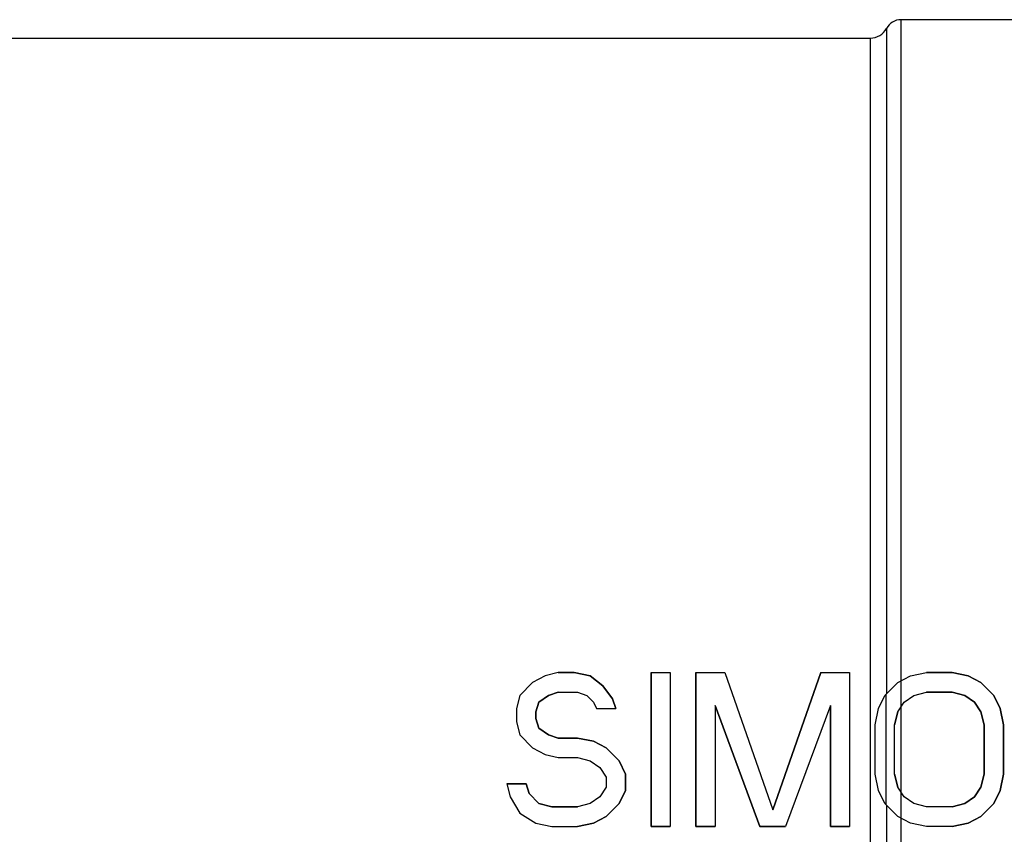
# Model space of a CAD drawing. Header units: millimetres. Extents: x 0 to 594, y 0 to 420.
# Tile 15 of 42: x 228 to 268, y 314 to 347. Entities that reach past the tile are written whole.
import ezdxf

# ---------------------------------------------------------------- set-up
doc = ezdxf.new("R2010")
doc.units = ezdxf.units.MM
doc.header["$LTSCALE"] = 32.67
for name, color, linetype in [('06_COURBES', 7, 'CONTINUOUS'), ('08_SURFACES', 7, 'CONTINUOUS'), ('AXES_REF', 7, 'CONTINUOUS')]:
    doc.layers.add(name, color=color, linetype=linetype)

msp = doc.modelspace()

# ---------------------------------------------------------------- linework, layer by layer
at = {"layer": '06_COURBES', "color": 4, "linetype": 'Continuous'}
for p, q in [((249.685, 320.442), (249.164, 320.176)), ((250.206, 320.575), (249.685, 320.442)), ((250.857, 320.575), (250.206, 320.575)), ((251.508, 320.442), (250.857, 320.575)), ((252.029, 320.043), (251.508, 320.442)), ((253.982, 314.325), (253.982, 320.575)), ((253.982, 320.575), (254.763, 320.575)), ((254.763, 320.575), (254.763, 314.325)), ((255.805, 314.325), (255.805, 320.575)), ((255.805, 320.575), (256.977, 320.575)), ((256.977, 320.575), (258.93, 314.99)), ((258.93, 314.99), (260.883, 320.575)), ((260.883, 320.575), (262.055, 320.575)), ((262.055, 320.575), (262.055, 314.325)), ((264.008, 320.176), (264.529, 320.442)), ((264.529, 320.442), (265.18, 320.575)), ((265.18, 320.575), (266.221, 320.575)), ((266.221, 320.575), (266.873, 320.442)), ((266.873, 320.442), (267.393, 320.176)), ((249.164, 320.176), (248.643, 319.644)), ((252.419, 319.511), (252.029, 320.043)), ((263.487, 319.644), (264.008, 320.176)), ((267.393, 320.176), (267.914, 319.644)), ((248.643, 319.644), (248.513, 319.112)), ((249.425, 319.378), (249.815, 319.644)), ((249.815, 319.644), (250.206, 319.777)), ((250.206, 319.777), (250.987, 319.777)), ((250.987, 319.777), (251.378, 319.644)), ((251.378, 319.644), (251.638, 319.378)), ((252.55, 319.112), (252.419, 319.511)), ((263.227, 319.112), (263.487, 319.644)), ((264.268, 319.378), (264.659, 319.644)), ((264.659, 319.644), (265.18, 319.777)), ((265.18, 319.777), (266.221, 319.777)), ((266.221, 319.777), (266.742, 319.644)), ((266.742, 319.644), (267.133, 319.378)), ((267.914, 319.644), (268.175, 319.112)), ((248.513, 319.112), (248.513, 318.581)), ((249.294, 318.979), (249.425, 319.378)), ((251.638, 319.378), (251.768, 319.112)), ((251.768, 319.112), (252.55, 319.112)), ((256.586, 319.245), (256.586, 314.325)), ((258.409, 314.325), (256.586, 319.245)), ((261.274, 319.245), (259.451, 314.325)), ((261.274, 314.325), (261.274, 319.245)), ((263.096, 318.448), (263.227, 319.112)), ((264.008, 318.979), (264.268, 319.378)), ((267.133, 319.378), (267.393, 318.979)), ((268.175, 319.112), (268.305, 318.448)), ((249.294, 318.714), (249.294, 318.979)), ((249.425, 318.315), (249.294, 318.714)), ((263.878, 318.448), (264.008, 318.979)), ((267.393, 318.979), (267.524, 318.448)), ((248.513, 318.581), (248.643, 318.049)), ((249.815, 318.049), (249.425, 318.315)), ((263.096, 316.453), (263.096, 318.448)), ((263.878, 316.453), (263.878, 318.448)), ((267.524, 318.448), (267.524, 316.453)), ((268.305, 318.448), (268.305, 316.453)), ((248.643, 318.049), (249.164, 317.517)), ((250.206, 317.916), (249.815, 318.049)), ((250.987, 317.916), (250.206, 317.916)), ((251.638, 317.783), (250.987, 317.916)), ((249.164, 317.517), (249.685, 317.251)), ((252.159, 317.517), (251.638, 317.783)), ((252.68, 316.985), (252.159, 317.517)), ((249.685, 317.251), (250.206, 317.118)), ((250.206, 317.118), (250.987, 317.118)), ((250.987, 317.118), (251.508, 316.985)), ((251.508, 316.985), (251.899, 316.719)), ((251.899, 316.719), (252.159, 316.32)), ((252.94, 316.453), (252.68, 316.985)), ((252.159, 316.32), (252.159, 315.921)), ((252.94, 315.788), (252.94, 316.453)), ((263.227, 315.788), (263.096, 316.453)), ((264.008, 315.921), (263.878, 316.453)), ((267.524, 316.453), (267.393, 315.921)), ((268.305, 316.453), (268.175, 315.788)), ((248.123, 316.054), (248.253, 315.522)), ((248.904, 316.054), (248.123, 316.054)), ((249.034, 315.655), (248.904, 316.054)), ((252.159, 315.921), (251.899, 315.522)), ((264.268, 315.522), (264.008, 315.921)), ((267.393, 315.921), (267.133, 315.522)), ((248.253, 315.522), (248.643, 314.857)), ((249.425, 315.256), (249.034, 315.655)), ((251.899, 315.522), (251.508, 315.256)), ((252.68, 315.256), (252.94, 315.788)), ((263.487, 315.256), (263.227, 315.788)), ((264.659, 315.256), (264.268, 315.522)), ((267.133, 315.522), (266.742, 315.256)), ((268.175, 315.788), (267.914, 315.256)), ((249.945, 315.123), (249.425, 315.256)), ((250.987, 315.123), (249.945, 315.123)), ((251.508, 315.256), (250.987, 315.123)), ((252.159, 314.724), (252.68, 315.256)), ((264.008, 314.724), (263.487, 315.256)), ((265.18, 315.123), (264.659, 315.256)), ((266.221, 315.123), (265.18, 315.123)), ((266.742, 315.256), (266.221, 315.123)), ((267.914, 315.256), (267.393, 314.724)), ((248.643, 314.857), (249.294, 314.458)), ((251.638, 314.458), (252.159, 314.724)), ((264.529, 314.458), (264.008, 314.724)), ((267.393, 314.724), (266.873, 314.458)), ((249.294, 314.458), (249.945, 314.325)), ((249.945, 314.325), (250.987, 314.325)), ((250.987, 314.325), (251.638, 314.458)), ((254.763, 314.325), (253.982, 314.325)), ((256.586, 314.325), (255.805, 314.325)), ((259.451, 314.325), (258.409, 314.325)), ((262.055, 314.325), (261.274, 314.325)), ((265.18, 314.325), (264.529, 314.458)), ((266.221, 314.325), (265.18, 314.325)), ((266.873, 314.458), (266.221, 314.325))]:
    msp.add_line(p, q, dxfattribs=at)
at = {"layer": '08_SURFACES', "color": 9, "linetype": 'Continuous'}
for p, q in [((264.143, 347.125), (264.143, 287.775)), ((263.555, 346.772), (263.555, 319.714)), ((262.893, 346.375), (262.893, 288.525)), ((263.533, 319.691), (263.533, 315.209)), ((263.555, 315.187), (263.555, 313.021))]:
    msp.add_line(p, q, dxfattribs=at)
at = {"layer": '08_SURFACES', "color": 7, "linetype": 'Continuous'}
for p, q in [((249.685, 320.442), (249.164, 320.176)), ((250.206, 320.575), (249.685, 320.442)), ((250.206, 320.575), (250.857, 320.575)), ((250.857, 320.575), (251.508, 320.442)), ((251.508, 320.442), (252.029, 320.043)), ((253.982, 320.575), (253.982, 314.325)), ((253.982, 320.575), (254.763, 320.575)), ((254.763, 320.575), (254.763, 314.325)), ((255.805, 320.575), (255.805, 314.325)), ((255.805, 320.575), (256.977, 320.575)), ((256.977, 320.575), (258.93, 314.99)), ((260.883, 320.575), (258.93, 314.99)), ((260.883, 320.575), (262.055, 320.575)), ((262.055, 320.575), (262.055, 314.325)), ((264.008, 320.176), (264.529, 320.442)), ((264.529, 320.442), (265.18, 320.575)), ((266.221, 320.575), (265.18, 320.575)), ((266.873, 320.442), (266.221, 320.575)), ((267.393, 320.176), (266.873, 320.442)), ((249.164, 320.176), (248.643, 319.644)), ((252.029, 320.043), (252.419, 319.511)), ((263.487, 319.644), (264.008, 320.176)), ((267.914, 319.644), (267.393, 320.176)), ((248.643, 319.644), (248.513, 319.112)), ((249.815, 319.644), (249.425, 319.378)), ((250.206, 319.777), (249.815, 319.644)), ((250.206, 319.777), (250.987, 319.777)), ((250.987, 319.777), (251.378, 319.644)), ((251.378, 319.644), (251.638, 319.378)), ((252.419, 319.511), (252.55, 319.112)), ((263.227, 319.112), (263.487, 319.644)), ((264.268, 319.378), (264.659, 319.644)), ((264.659, 319.644), (265.18, 319.777)), ((266.221, 319.777), (265.18, 319.777)), ((266.742, 319.644), (266.221, 319.777)), ((267.133, 319.378), (266.742, 319.644)), ((268.175, 319.112), (267.914, 319.644)), ((248.513, 319.112), (248.513, 318.581)), ((249.425, 319.378), (249.294, 318.979)), ((251.638, 319.378), (251.768, 319.112)), ((251.768, 319.112), (252.55, 319.112)), ((256.586, 319.245), (256.586, 314.325)), ((256.586, 319.245), (258.409, 314.325)), ((261.274, 319.245), (259.451, 314.325)), ((261.274, 319.245), (261.274, 314.325)), ((263.096, 318.448), (263.227, 319.112)), ((264.008, 318.979), (264.268, 319.378)), ((267.393, 318.979), (267.133, 319.378)), ((268.305, 318.448), (268.175, 319.112)), ((249.294, 318.979), (249.294, 318.714)), ((249.294, 318.714), (249.425, 318.315)), ((264.008, 318.979), (263.878, 318.448)), ((267.524, 318.448), (267.393, 318.979)), ((248.513, 318.581), (248.643, 318.049)), ((249.425, 318.315), (249.815, 318.049)), ((263.096, 316.453), (263.096, 318.448)), ((263.878, 316.453), (263.878, 318.448)), ((267.524, 316.453), (267.524, 318.448)), ((268.305, 316.453), (268.305, 318.448)), ((248.643, 318.049), (249.164, 317.517)), ((249.815, 318.049), (250.206, 317.916)), ((250.206, 317.916), (250.987, 317.916)), ((250.987, 317.916), (251.638, 317.783)), ((249.164, 317.517), (249.685, 317.251)), ((251.638, 317.783), (252.159, 317.517)), ((252.159, 317.517), (252.68, 316.985)), ((249.685, 317.251), (250.206, 317.118)), ((250.206, 317.118), (250.987, 317.118)), ((250.987, 317.118), (251.508, 316.985)), ((251.508, 316.985), (251.899, 316.719)), ((251.899, 316.719), (252.159, 316.32)), ((252.68, 316.985), (252.94, 316.453)), ((252.159, 316.32), (252.159, 315.921)), ((252.94, 316.453), (252.94, 315.788)), ((263.227, 315.788), (263.096, 316.453)), ((263.878, 316.453), (264.008, 315.921)), ((267.393, 315.921), (267.524, 316.453)), ((268.175, 315.788), (268.305, 316.453)), ((248.123, 316.054), (248.253, 315.522)), ((248.123, 316.054), (248.904, 316.054)), ((248.904, 316.054), (249.034, 315.655)), ((252.159, 315.921), (251.899, 315.522)), ((264.268, 315.522), (264.008, 315.921)), ((267.133, 315.522), (267.393, 315.921)), ((248.253, 315.522), (248.643, 314.857)), ((249.034, 315.655), (249.425, 315.256)), ((251.899, 315.522), (251.508, 315.256)), ((252.94, 315.788), (252.68, 315.256)), ((263.487, 315.256), (263.227, 315.788)), ((264.659, 315.256), (264.268, 315.522)), ((266.742, 315.256), (267.133, 315.522)), ((267.914, 315.256), (268.175, 315.788)), ((249.425, 315.256), (249.945, 315.123)), ((249.945, 315.123), (250.987, 315.123)), ((251.508, 315.256), (250.987, 315.123)), ((252.68, 315.256), (252.159, 314.724)), ((264.008, 314.724), (263.487, 315.256)), ((265.18, 315.123), (264.659, 315.256)), ((266.221, 315.123), (265.18, 315.123)), ((266.221, 315.123), (266.742, 315.256)), ((267.393, 314.724), (267.914, 315.256)), ((248.643, 314.857), (249.294, 314.458)), ((252.159, 314.724), (251.638, 314.458)), ((264.529, 314.458), (264.008, 314.724)), ((266.873, 314.458), (267.393, 314.724)), ((249.294, 314.458), (249.945, 314.325)), ((249.945, 314.325), (250.987, 314.325)), ((251.638, 314.458), (250.987, 314.325)), ((253.982, 314.325), (254.763, 314.325)), ((255.805, 314.325), (256.586, 314.325)), ((258.409, 314.325), (259.451, 314.325)), ((261.274, 314.325), (262.055, 314.325)), ((265.18, 314.325), (264.529, 314.458)), ((266.221, 314.325), (265.18, 314.325)), ((266.221, 314.325), (266.873, 314.458))]:
    msp.add_line(p, q, dxfattribs=at)
at = {"layer": 'AXES_REF', "color": 7, "linetype": 'Continuous'}
for p, q in [((271.643, 347.125), (264.143, 347.125)), ((213.693, 346.375), (262.893, 346.375))]:
    msp.add_line(p, q, dxfattribs=at)
for centre, radius, start, end in [((264.143, 346.459), 0.667, 90, 151.9275), ((262.893, 347.125), 0.75, 270, 331.9275)]:
    msp.add_arc(centre, radius, start, end, dxfattribs=at)

doc.saveas('drawing.dxf')
